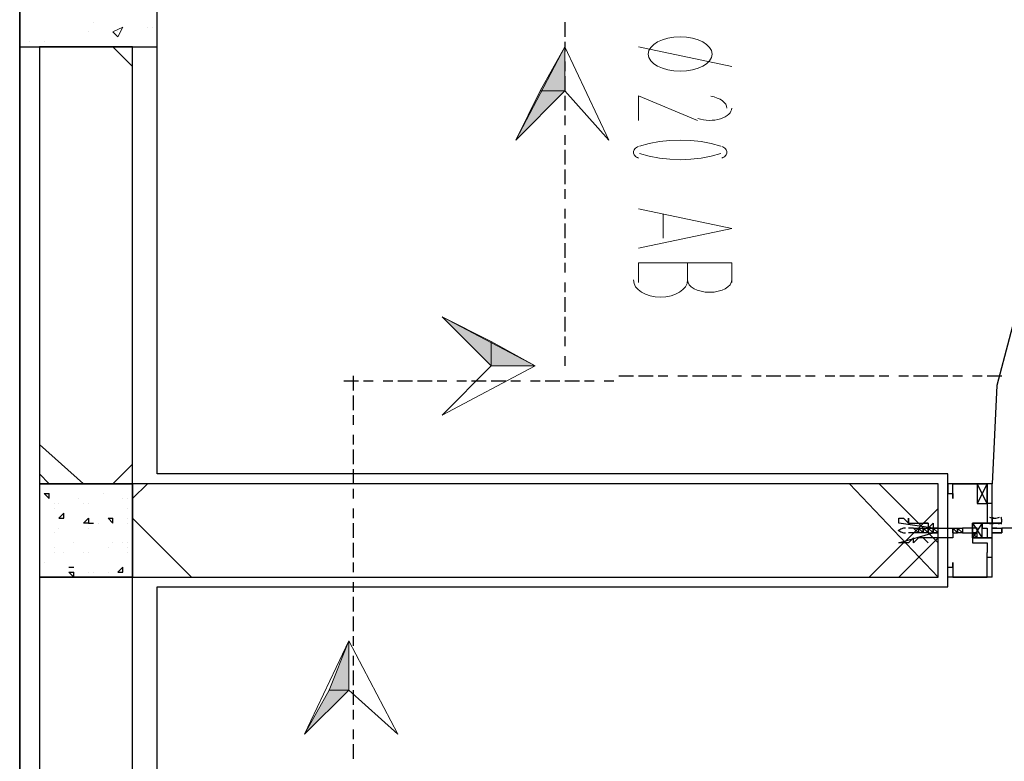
# Model space of a CAD drawing. Header units: millimetres. Extents: x 0 to 420, y 0 to 297.
# Tile 33 of 88: x 169 to 177, y 149 to 155. Entities that reach past the tile are written whole.
import ezdxf

# ---------------------------------------------------------------- set-up
doc = ezdxf.new("R2010")
doc.units = ezdxf.units.MM
doc.layers.add('FILL_000000', color=7, linetype='Continuous')
doc.layers.add('LINE_000000', color=7, linetype='Continuous')

msp = doc.modelspace()

# ---------------------------------------------------------------- hatches: boundary and pattern name
at = {"layer": 'FILL_000000'}
h = msp.add_hatch(color=7, dxfattribs=at)
h.dxf.hatch_style = 1
h.paths.add_polyline_path([(173.3127, 154.8977), (173.3127, 154.5167), (173.101, 154.5167), (173.3127, 154.8977)])
h = msp.add_hatch(color=7, dxfattribs=at)
h.dxf.hatch_style = 1
h.paths.add_polyline_path([(173.3127, 154.5167), (173.101, 154.5167), (172.8893, 154.0933), (173.3127, 154.5167)])
h = msp.add_hatch(color=7, dxfattribs=at)
h.dxf.hatch_style = 1
h.paths.add_polyline_path([(172.6777, 152.146), (172.6777, 152.3577), (172.2543, 152.5693), (172.6777, 152.146)])
h = msp.add_hatch(color=7, dxfattribs=at)
h.dxf.hatch_style = 1
h.paths.add_polyline_path([(173.0587, 152.146), (172.6777, 152.146), (172.6777, 152.3577), (173.0587, 152.146)])
h = msp.add_hatch(color=7, dxfattribs=at)
h.dxf.hatch_style = 1
h.paths.add_polyline_path([(171.45, 149.7753), (171.45, 149.352), (171.2807, 149.352), (171.45, 149.7753)])
h = msp.add_hatch(color=7, dxfattribs=at)
h.dxf.hatch_style = 1
h.paths.add_polyline_path([(171.45, 149.352), (171.2807, 149.352), (171.069, 148.971), (171.45, 149.352)])

# ---------------------------------------------------------------- linework, layer by layer
at = {"layer": 'LINE_000000', "lineweight": 25}
for p, q in [((168.6137, 226.568), (168.6137, 73.7023)), ((168.6137, 105.3253), (168.6137, 190.0343)), ((173.3127, 155.1093), (173.3127, 154.9823)), ((173.3127, 154.94), (173.3127, 154.8553)), ((169.5873, 154.7283), (169.418, 154.8977)), ((173.3127, 154.7707), (173.3127, 154.686)), ((173.3127, 154.6437), (173.3127, 154.5167)), ((173.3127, 154.4743), (173.3127, 154.3473)), ((173.3127, 154.305), (173.3127, 154.2203)), ((173.3127, 154.1357), (173.3127, 154.051)), ((173.3127, 154.0087), (173.3127, 153.8817)), ((173.3127, 153.8393), (173.3127, 153.7123)), ((173.3127, 153.67), (173.3127, 153.5853)), ((173.3127, 153.5007), (173.3127, 153.416)), ((173.3127, 153.3737), (173.3127, 153.2467)), ((173.3127, 153.2043), (173.3127, 153.0773)), ((173.3127, 153.035), (173.3127, 152.9503)), ((173.3127, 152.8657), (173.3127, 152.781)), ((173.3127, 152.7387), (173.3127, 152.6117)), ((173.3127, 152.5693), (173.3127, 152.4423)), ((173.3127, 152.4), (173.3127, 152.3153)), ((173.3127, 152.2307), (173.3127, 152.146)), ((171.4077, 152.019), (171.5347, 152.019)), ((171.4923, 151.9343), (171.4923, 152.0613)), ((171.577, 152.019), (171.6617, 152.019)), ((171.7463, 152.019), (171.831, 152.019)), ((171.8733, 152.019), (172.0003, 152.019)), ((172.0427, 152.019), (172.1697, 152.019)), ((172.212, 152.019), (172.2967, 152.019)), ((172.3813, 152.019), (172.466, 152.019)), ((172.5083, 152.019), (172.6353, 152.019)), ((172.6777, 152.019), (172.8047, 152.019)), ((172.847, 152.019), (172.9317, 152.019)), ((173.0163, 152.019), (173.101, 152.019)), ((173.1433, 152.019), (173.2703, 152.019)), ((173.3127, 152.019), (173.4397, 152.019)), ((173.482, 152.019), (173.5667, 152.019)), ((173.6513, 152.019), (173.736, 152.019)), ((173.7783, 152.0613), (173.9053, 152.0613)), ((173.9477, 152.0613), (174.0747, 152.0613)), ((174.117, 152.0613), (174.2017, 152.0613)), ((174.2863, 152.0613), (174.371, 152.0613)), ((174.4133, 152.0613), (174.5403, 152.0613)), ((174.5827, 152.0613), (174.7097, 152.0613)), ((174.752, 152.0613), (174.8367, 152.0613)), ((174.9213, 152.0613), (175.006, 152.0613)), ((175.0483, 152.0613), (175.1753, 152.0613)), ((175.2177, 152.0613), (175.3447, 152.0613)), ((175.387, 152.0613), (175.4717, 152.0613)), ((175.5563, 152.0613), (175.641, 152.0613)), ((175.6833, 152.0613), (175.8103, 152.0613)), ((175.8527, 152.0613), (175.9797, 152.0613)), ((176.022, 152.0613), (176.1067, 152.0613)), ((176.1913, 152.0613), (176.276, 152.0613)), ((176.3183, 152.0613), (176.4453, 152.0613)), ((176.4877, 152.0613), (176.6147, 152.0613)), ((176.657, 152.0613), (176.7417, 152.0613)), ((176.8263, 152.0613), (176.911, 152.0613)), ((176.9533, 152.0613), (177.0803, 152.0613)), ((171.4923, 151.765), (171.4923, 151.892)), ((171.4923, 151.638), (171.4923, 151.7227)), ((171.4923, 151.4687), (171.4923, 151.5533)), ((169.164, 151.13), (168.783, 151.4687)), ((171.4923, 151.2993), (171.4923, 151.4263)), ((169.418, 151.13), (169.5873, 151.2993)), ((171.4923, 151.13), (171.4923, 151.257)), ((168.8677, 151.13), (168.783, 151.2147)), ((176.6147, 151.1723), (176.6147, 151.1723)), ((169.5873, 151.003), (169.7143, 151.13)), ((171.4923, 151.003), (171.4923, 151.0877)), ((176.53, 150.3257), (175.768, 151.13)), ((176.53, 150.622), (176.022, 151.13)), ((176.6147, 151.13), (176.6147, 151.13)), ((176.6147, 151.0877), (176.6147, 151.0877)), ((176.6147, 151.0877), (176.6147, 151.0877)), ((176.9533, 151.13), (176.8687, 150.9607)), ((176.9533, 150.9607), (176.8687, 151.13)), ((168.8253, 151.0453), (168.8677, 151.0453)), ((168.8253, 151.0453), (168.8677, 151.003)), ((168.8677, 151.003), (168.8677, 151.0453)), ((169.1217, 151.003), (169.1217, 151.003)), ((169.3333, 151.0453), (169.3333, 151.0453)), ((169.5027, 151.003), (169.5027, 151.003)), ((169.545, 151.003), (169.545, 151.003)), ((168.91, 150.9607), (168.91, 150.9607)), ((168.91, 150.9183), (168.91, 150.9183)), ((168.9523, 150.9607), (168.9523, 150.9607)), ((169.164, 150.9607), (169.164, 150.9607)), ((169.2063, 150.9607), (169.2063, 150.9607)), ((169.2063, 150.9607), (169.2063, 150.9607)), ((169.545, 150.9183), (169.545, 150.9183)), ((171.4923, 150.8337), (171.4923, 150.9183)), ((175.9373, 150.3257), (176.53, 150.9183)), ((176.9533, 150.9607), (176.9533, 150.9607)), ((176.9533, 150.9607), (176.9533, 150.9607)), ((176.9533, 150.9183), (176.9533, 150.9183)), ((168.9523, 150.8337), (168.9947, 150.876)), ((168.9523, 150.8337), (168.9947, 150.8337)), ((168.9947, 150.8337), (168.9947, 150.876)), ((169.3757, 150.8337), (169.418, 150.8337)), ((169.3757, 150.8337), (169.418, 150.7913)), ((169.418, 150.7913), (169.418, 150.8337)), ((169.545, 150.8337), (169.545, 150.8337)), ((170.0953, 150.3257), (169.5873, 150.8337)), ((168.9523, 150.749), (168.9523, 150.749)), ((168.9523, 150.749), (168.9523, 150.749)), ((169.164, 150.7913), (169.164, 150.7913)), ((169.2063, 150.7913), (169.2487, 150.7913)), ((169.2063, 150.7913), (169.2487, 150.7913)), ((169.2063, 150.749), (169.2063, 150.749)), ((169.2487, 150.7913), (169.2487, 150.7913)), ((169.291, 150.7913), (169.291, 150.7913)), ((169.545, 150.7913), (169.545, 150.7913)), ((171.4923, 150.6643), (171.4923, 150.7913)), ((176.3183, 150.749), (176.276, 150.749)), ((176.3183, 150.749), (176.3183, 150.749)), ((176.3183, 150.749), (176.3607, 150.749)), ((176.3607, 150.749), (176.3607, 150.7067)), ((176.3607, 150.749), (176.3607, 150.749)), ((176.3607, 150.749), (176.3607, 150.749)), ((176.3607, 150.749), (176.3607, 150.749)), ((176.3607, 150.749), (176.403, 150.749)), ((176.403, 150.749), (176.403, 150.749)), ((176.403, 150.749), (176.403, 150.749)), ((176.403, 150.749), (176.4453, 150.749)), ((176.403, 150.749), (176.403, 150.749)), ((176.4453, 150.749), (176.4453, 150.749)), ((176.4453, 150.749), (176.4453, 150.749)), ((176.4877, 150.749), (176.4877, 150.749)), ((176.4877, 150.749), (176.53, 150.749)), ((176.53, 150.749), (176.53, 150.749)), ((176.53, 150.749), (176.53, 150.749)), ((176.657, 150.749), (176.657, 150.749)), ((176.657, 150.749), (176.657, 150.7067)), ((176.657, 150.749), (176.657, 150.749)), ((176.657, 150.749), (176.6993, 150.749)), ((176.6993, 150.749), (176.6993, 150.749)), ((176.7417, 150.749), (176.7417, 150.749)), ((176.911, 150.7913), (176.8263, 150.6643)), ((176.911, 150.7913), (176.8263, 150.6643)), ((176.9957, 150.749), (177.0803, 150.749)), ((181.6523, 150.749), (177.0803, 150.749)), ((168.91, 150.7067), (168.91, 150.7067)), ((176.1913, 150.3257), (176.53, 150.6643)), ((176.3607, 150.7067), (176.276, 150.7067)), ((176.3607, 150.7067), (176.3607, 150.7067)), ((176.3607, 150.7067), (176.3607, 150.7067)), ((176.3607, 150.7067), (176.3607, 150.7067)), ((176.403, 150.7067), (176.3607, 150.7067)), ((176.403, 150.7067), (176.403, 150.7067)), ((176.4453, 150.7067), (176.403, 150.7067)), ((176.4453, 150.7067), (176.4453, 150.7067)), ((176.4877, 150.7067), (176.4877, 150.7067)), ((176.53, 150.7067), (176.4877, 150.7067)), ((176.53, 150.7067), (176.53, 150.7067)), ((176.53, 150.7067), (176.53, 150.7067)), ((176.657, 150.7067), (176.657, 150.7067)), ((176.657, 150.7067), (176.657, 150.7067)), ((176.657, 150.7067), (176.657, 150.7067)), ((176.6993, 150.7067), (176.6993, 150.7067)), ((176.7417, 150.7067), (176.6993, 150.7067)), ((176.7417, 150.7067), (176.7417, 150.7067)), ((176.7417, 150.7067), (176.7417, 150.7067)), ((168.91, 150.5797), (168.91, 150.5797)), ((169.0793, 150.622), (169.0793, 150.622)), ((169.3757, 150.5797), (169.3757, 150.5797)), ((169.418, 150.622), (169.418, 150.622)), ((169.5027, 150.622), (169.5027, 150.622)), ((169.545, 150.622), (169.545, 150.622)), ((169.545, 150.5797), (169.545, 150.5797)), ((169.5873, 150.5373), (169.5873, 150.5797)), ((171.4923, 150.495), (171.4923, 150.622)), ((168.91, 150.5373), (168.91, 150.5373)), ((168.9947, 150.5373), (168.9947, 150.5373)), ((169.164, 150.5373), (169.164, 150.5373)), ((169.2063, 150.5373), (169.2063, 150.5373)), ((169.2063, 150.5373), (169.2063, 150.5373)), ((169.545, 150.5373), (169.545, 150.5373)), ((169.5873, 150.5373), (169.5873, 150.5373)), ((176.9533, 150.4527), (176.9533, 150.5373)), ((176.9533, 150.495), (176.9533, 150.495)), ((176.9533, 150.495), (176.9533, 150.495)), ((176.9957, 150.495), (176.9533, 150.495)), ((168.8253, 150.4527), (168.8253, 150.4527)), ((169.037, 150.4103), (169.0793, 150.4103)), ((169.037, 150.4103), (169.0793, 150.4103)), ((169.0793, 150.4103), (169.0793, 150.4103)), ((169.4603, 150.368), (169.5027, 150.4103)), ((169.5027, 150.368), (169.5027, 150.4103)), ((169.5027, 150.4103), (169.5027, 150.4103)), ((171.4923, 150.368), (171.4923, 150.4527)), ((169.037, 150.368), (169.0793, 150.368)), ((169.037, 150.368), (169.0793, 150.3257)), ((169.0793, 150.3257), (169.0793, 150.368)), ((169.2063, 150.368), (169.2063, 150.368)), ((169.2487, 150.368), (169.2487, 150.368)), ((169.3757, 150.368), (169.3757, 150.368)), ((169.4603, 150.368), (169.5027, 150.368)), ((176.6147, 150.3257), (176.6147, 150.3257)), ((171.4923, 150.1987), (171.4923, 150.2833)), ((176.6147, 150.2833), (176.6147, 150.2833)), ((171.4923, 150.0293), (171.4923, 150.1563)), ((171.4923, 149.86), (171.4923, 149.987)), ((171.4923, 149.733), (171.4923, 149.8177)), ((171.4923, 149.5637), (171.4923, 149.6483)), ((171.4923, 149.3943), (171.4923, 149.5213)), ((171.4923, 149.225), (171.4923, 149.352)), ((171.4923, 149.098), (171.4923, 149.1827)), ((171.4923, 148.9287), (171.4923, 149.0133)), ((171.4923, 148.7593), (171.4923, 148.8863))]:
    msp.add_line(p, q, dxfattribs=at)
at = {"layer": 'LINE_000000', "lineweight": 0}
for p, q in [((169.2487, 155.1093), (169.2487, 155.1093)), ((169.799, 155.1093), (169.799, 155.1093)), ((168.6137, 155.067), (168.6137, 155.067)), ((169.2063, 155.0247), (169.2063, 155.0247)), ((169.418, 155.0247), (169.5027, 155.067)), ((169.418, 155.0247), (169.4603, 154.9823)), ((169.4603, 154.9823), (169.5027, 155.067)), ((169.4603, 155.0247), (169.4603, 155.0247)), ((169.7143, 155.067), (169.7143, 155.067)), ((169.7567, 155.067), (169.7567, 155.067)), ((168.6983, 154.94), (168.6983, 154.94)), ((168.8253, 154.94), (168.8253, 154.94)), ((176.6147, 150.7067), (176.6147, 150.7067))]:
    msp.add_line(p, q, dxfattribs=at)
at = {"layer": 'LINE_000000', "lineweight": 13}
for p, q in [((173.9477, 154.8977), (174.752, 154.7283)), ((174.1593, 153.2467), (174.1593, 153.4583)), ((173.9477, 153.035), (173.9477, 152.8657)), ((174.371, 152.8657), (174.371, 153.035))]:
    msp.add_line(p, q, dxfattribs=at)
at = {"layer": 'LINE_000000', "lineweight": 25}
for points in [[(169.799, 122.5127), (169.799, 150.241), (176.6147, 150.241), (176.6147, 151.2147), (169.799, 151.2147), (169.799, 160.782)], [(181.737, 155.9137), (180.9327, 155.829), (180.1283, 155.6173), (179.3663, 155.2787), (178.689, 154.7707), (178.0963, 154.2203), (177.6307, 153.5007), (177.2497, 152.781), (177.038, 151.9767), (176.9957, 151.13)], [(176.6147, 151.0877), (176.6147, 151.13), (176.6147, 151.0877), (176.6147, 151.13)], [(176.9957, 150.3257), (176.9957, 150.6643), (176.9533, 150.6643), (176.8263, 150.6643), (176.8263, 150.7067), (176.8263, 150.7913), (176.9533, 150.7913), (176.9957, 150.7913), (176.9957, 151.13), (176.6147, 151.13), (176.6147, 151.0453), (176.657, 151.0453), (176.657, 151.003), (176.657, 151.0453), (176.657, 151.13), (176.9533, 151.13), (176.9533, 150.9607)], [(176.9533, 150.9183), (176.9533, 150.7913), (176.8263, 150.7913), (176.8263, 150.622), (176.9533, 150.622), (176.9533, 150.5373)], [(176.9957, 150.9607), (176.9533, 150.9607), (176.9533, 150.9183)], [(176.9957, 150.9607), (176.9533, 150.9607), (176.9533, 150.9183)], [(176.9728, 150.8433), (176.9834, 150.8391), (176.9944, 150.8361), (177.0056, 150.8343), (177.0168, 150.8337), (177.0281, 150.8343), (177.0393, 150.8361), (177.0503, 150.8391), (177.0609, 150.8433)], [(177.0036, 150.8432), (177.0001, 150.8359), (176.9977, 150.8283), (176.9962, 150.8204), (176.9957, 150.8125), (176.9962, 150.8046), (176.9977, 150.7967), (177.0001, 150.7891), (177.0036, 150.7818)], [(177.0724, 150.7818), (177.0759, 150.7891), (177.0784, 150.7967), (177.0798, 150.8046), (177.0803, 150.8125), (177.0798, 150.8204), (177.0784, 150.8283), (177.0759, 150.8359), (177.0724, 150.8432)], [(176.2505, 150.7489), (176.2419, 150.7482), (176.2335, 150.7468), (176.2252, 150.7448), (176.2171, 150.742), (176.2093, 150.7387), (176.2018, 150.7347), (176.1946, 150.7302), (176.1877, 150.725)], [(176.403, 150.7067), (176.403, 150.749), (176.403, 150.7067), (176.3607, 150.749), (176.3607, 150.7067)], [(176.4453, 150.749), (176.4453, 150.7067), (176.403, 150.749)], [(176.4453, 150.7067), (176.4877, 150.7067), (176.4453, 150.749), (176.4877, 150.7067)], [(176.4453, 150.7067), (176.4453, 150.749), (176.4877, 150.749)], [(176.4877, 150.749), (176.4877, 150.7067), (176.4877, 150.749), (176.53, 150.7067)], [(176.657, 150.7067), (176.657, 150.749), (176.6993, 150.7067)], [(176.657, 150.7067), (176.6993, 150.7067), (176.6993, 150.749), (176.6993, 150.7067)], [(176.6993, 150.749), (176.7417, 150.749), (176.7417, 150.7067)], [(176.7417, 150.7067), (176.8263, 150.7067), (176.8687, 150.6643), (176.8687, 150.7067), (176.8263, 150.7067), (176.8687, 150.7067), (176.8687, 150.749), (176.8263, 150.749), (176.7417, 150.749)], [(176.8263, 150.7913), (176.8263, 150.6643), (176.911, 150.6643), (176.911, 150.7913), (176.8263, 150.7913), (176.911, 150.6643)], [(176.8263, 150.7913), (176.8263, 150.6643), (176.911, 150.6643), (176.911, 150.7913), (176.8263, 150.7913), (176.911, 150.6643)], [(177.0609, 150.7817), (177.0503, 150.7859), (177.0393, 150.7889), (177.0281, 150.7907), (177.0168, 150.7913), (177.0056, 150.7907), (176.9944, 150.7889), (176.9834, 150.7859), (176.9728, 150.7817)], [(176.1877, 150.7307), (176.1946, 150.7255), (176.2018, 150.7209), (176.2093, 150.717), (176.2171, 150.7136), (176.2252, 150.7109), (176.2335, 150.7088), (176.2419, 150.7075), (176.2505, 150.7068)], [(176.9957, 150.3257), (176.6147, 150.3257), (176.6147, 150.4103), (176.657, 150.4103), (176.657, 150.4527), (176.657, 150.4103), (176.657, 150.3257), (176.9533, 150.3257), (176.9533, 150.495)]]:
    msp.add_lwpolyline(points, dxfattribs=at)
for points in [[(168.6137, 154.8977), (169.799, 154.8977), (169.799, 159.6813), (168.6137, 159.6813), (168.6137, 154.8977)], [(168.783, 151.13), (169.5873, 151.13), (169.5873, 154.8977), (168.783, 154.8977), (168.783, 151.13)], [(169.5873, 151.13), (168.783, 151.13), (168.783, 150.3257), (169.5873, 150.3257), (169.5873, 151.13)], [(176.53, 150.3257), (176.53, 151.13), (169.5873, 151.13), (169.5873, 150.3257), (176.53, 150.3257)], [(176.9533, 150.9607), (176.9533, 151.13), (176.8687, 151.13), (176.8687, 150.9607), (176.9533, 150.9607)], [(169.164, 150.7913), (169.2063, 150.8337), (169.2063, 150.7913), (169.164, 150.7913)], [(176.53, 150.749), (176.4877, 150.749), (176.1913, 150.7913), (176.1913, 150.8337), (176.2337, 150.8337), (176.276, 150.7913), (176.276, 150.8337), (176.276, 150.7913), (176.3183, 150.7913), (176.3607, 150.7913), (176.403, 150.7913), (176.4453, 150.7913), (176.4453, 150.749), (176.4877, 150.7913), (176.4877, 150.749), (176.657, 150.749), (176.657, 150.6643), (176.4877, 150.6643), (176.4453, 150.6643), (176.403, 150.6643), (176.3607, 150.6643), (176.3183, 150.622), (176.3183, 150.6643), (176.276, 150.622), (176.2337, 150.622), (176.1913, 150.622), (176.4877, 150.7067), (176.53, 150.7067), (176.53, 150.749)], [(176.3607, 150.7067), (176.3183, 150.749), (176.3607, 150.7067)], [(176.403, 150.7913), (176.4453, 150.7913), (176.403, 150.7913)], [(176.7417, 150.7067), (176.6993, 150.749), (176.7417, 150.7067)], [(176.9957, 150.749), (176.9957, 150.7913), (176.9533, 150.7913), (176.911, 150.7913), (176.911, 150.749), (176.9533, 150.749), (176.9533, 150.6643), (176.911, 150.6643), (176.9533, 150.6643), (176.9957, 150.6643), (176.9957, 150.7067), (177.038, 150.7067), (176.9957, 150.7067), (177.0803, 150.7067), (177.0803, 150.749), (177.0803, 150.7067), (176.9957, 150.7067), (176.9957, 150.749), (177.038, 150.749), (176.9957, 150.749)], [(176.9957, 150.749), (176.9957, 150.7913), (176.9533, 150.7913), (176.911, 150.7913), (176.911, 150.749), (176.9533, 150.749), (176.9533, 150.6643), (176.911, 150.6643), (176.9533, 150.6643), (176.9957, 150.6643), (176.9957, 150.7067), (177.038, 150.7067), (176.9957, 150.7067), (177.0803, 150.7067), (177.0803, 150.749), (177.0803, 150.7067), (176.9957, 150.7067), (176.9957, 150.749), (177.038, 150.749), (176.9957, 150.749)], [(176.9957, 150.7913), (177.0803, 150.7913), (176.9957, 150.7913)], [(176.403, 150.6643), (176.4453, 150.622), (176.403, 150.6643)], [(168.783, 122.3433), (169.5873, 122.3433), (169.5873, 150.3257), (168.783, 150.3257), (168.783, 122.3433)]]:
    msp.add_lwpolyline(points, close=True, dxfattribs=at)
at = {"layer": 'LINE_000000', "lineweight": 13}
for points in [[(174.3075, 154.686), (174.363, 154.689), (174.4146, 154.6976), (174.4614, 154.7113), (174.5021, 154.7294), (174.5357, 154.7513), (174.5611, 154.7765), (174.5771, 154.8043), (174.5827, 154.8342), (174.5771, 154.864), (174.5611, 154.8918), (174.5357, 154.917), (174.5021, 154.9389), (174.4614, 154.957), (174.4146, 154.9707), (174.363, 154.9793), (174.3075, 154.9823), (174.2521, 154.9793), (174.2004, 154.9707), (174.1537, 154.957), (174.1129, 154.9389), (174.0793, 154.917), (174.054, 154.8918), (174.0379, 154.864), (174.0323, 154.8342), (174.0379, 154.8043), (174.054, 154.7765), (174.0793, 154.7513), (174.1129, 154.7294), (174.1537, 154.7113), (174.2004, 154.6976), (174.2521, 154.689), (174.3075, 154.686)], [(173.6937, 154.0933), (173.3127, 154.5167), (172.8893, 154.0933), (173.3127, 154.8977), (173.6937, 154.0933)], [(172.2543, 151.7227), (172.6777, 152.146), (172.2543, 152.5693), (173.0587, 152.146), (172.2543, 151.7227)], [(171.8733, 148.971), (171.45, 149.352), (171.069, 148.971), (171.45, 149.7753), (171.8733, 148.971)]]:
    msp.add_lwpolyline(points, close=True, dxfattribs=at)
at = {"layer": 'LINE_000000', "lineweight": 0}
for points in [[(173.3127, 154.8977), (173.3127, 154.5167), (173.101, 154.5167), (173.3127, 154.8977)], [(173.3127, 154.5167), (173.101, 154.5167), (172.8893, 154.0933), (173.3127, 154.5167)], [(172.6777, 152.146), (172.6777, 152.3577), (172.2543, 152.5693), (172.6777, 152.146)], [(173.0587, 152.146), (172.6777, 152.146), (172.6777, 152.3577), (173.0587, 152.146)], [(171.45, 149.7753), (171.45, 149.352), (171.2807, 149.352), (171.45, 149.7753)], [(171.45, 149.352), (171.2807, 149.352), (171.069, 148.971), (171.45, 149.352)]]:
    msp.add_lwpolyline(points, close=True, dxfattribs=at)
at = {"layer": 'LINE_000000', "lineweight": 13}
for points in [[(174.4557, 154.2627), (173.9477, 154.4743), (173.9477, 154.2627)], [(174.7097, 154.3675), (174.7073, 154.3851), (174.6999, 154.4019), (174.6879, 154.4176), (174.6716, 154.432), (174.6513, 154.4447), (174.6275, 154.4555), (174.6006, 154.4642), (174.5708, 154.4704)], [(174.4606, 154.2787), (174.4833, 154.272), (174.5071, 154.2671), (174.5317, 154.264), (174.5568, 154.2627), (174.5819, 154.2633), (174.6067, 154.2657), (174.6309, 154.2699), (174.6543, 154.276), (174.6759, 154.2839), (174.6951, 154.2931), (174.7119, 154.3035), (174.726, 154.3151), (174.7372, 154.3276), (174.7454, 154.3408), (174.7504, 154.3547), (174.752, 154.369)], [(174.6586, 154.0403), (174.5745, 154.0635), (174.4872, 154.0801), (174.3979, 154.09), (174.3075, 154.0933), (174.2171, 154.09), (174.1278, 154.0801), (174.0406, 154.0635), (173.9565, 154.0403)], [(173.9482, 154.0385), (173.9386, 154.0337), (173.9301, 154.0283), (173.9228, 154.0224), (173.9167, 154.0161), (173.9118, 154.0093), (173.9082, 154.0023), (173.9061, 153.995), (173.9053, 153.9875), (173.9061, 153.98), (173.9082, 153.9727), (173.9118, 153.9657), (173.9167, 153.9589), (173.9228, 153.9526), (173.9301, 153.9467), (173.9386, 153.9413), (173.9482, 153.9365)], [(173.9565, 153.9771), (174.0406, 153.9538), (174.1278, 153.9373), (174.2171, 153.9273), (174.3075, 153.924), (174.3979, 153.9273), (174.4872, 153.9373), (174.5745, 153.9538), (174.6586, 153.9771)], [(174.6668, 153.9365), (174.6764, 153.9413), (174.6849, 153.9467), (174.6922, 153.9526), (174.6983, 153.9589), (174.7032, 153.9657), (174.7068, 153.9727), (174.7089, 153.98), (174.7097, 153.9875), (174.7089, 153.995), (174.7068, 154.0023), (174.7032, 154.0093), (174.6983, 154.0161), (174.6922, 154.0224), (174.6849, 154.0283), (174.6764, 154.0337), (174.6668, 154.0385)], [(173.9477, 153.5007), (174.752, 153.3313), (173.9477, 153.162)], [(174.752, 152.8657), (174.752, 153.035), (173.9477, 153.035)], [(173.9053, 152.8868), (173.9101, 152.857), (173.9236, 152.8292), (173.9451, 152.804), (173.9735, 152.7821), (174.008, 152.764), (174.0475, 152.7503), (174.0912, 152.7417), (174.1382, 152.7387), (174.1851, 152.7417), (174.2288, 152.7503), (174.2683, 152.764), (174.3028, 152.7821), (174.3312, 152.804), (174.3527, 152.8292), (174.3663, 152.857), (174.371, 152.8868)], [(174.371, 152.8868), (174.3749, 152.8655), (174.386, 152.8456), (174.4035, 152.8277), (174.4268, 152.812), (174.455, 152.7991), (174.4873, 152.7893), (174.5231, 152.7832), (174.5615, 152.781), (174.5999, 152.7832), (174.6357, 152.7893), (174.668, 152.7991), (174.6962, 152.812), (174.7195, 152.8277), (174.737, 152.8456), (174.7481, 152.8655), (174.752, 152.8868)]]:
    msp.add_lwpolyline(points, dxfattribs=at)

doc.saveas('drawing.dxf')
